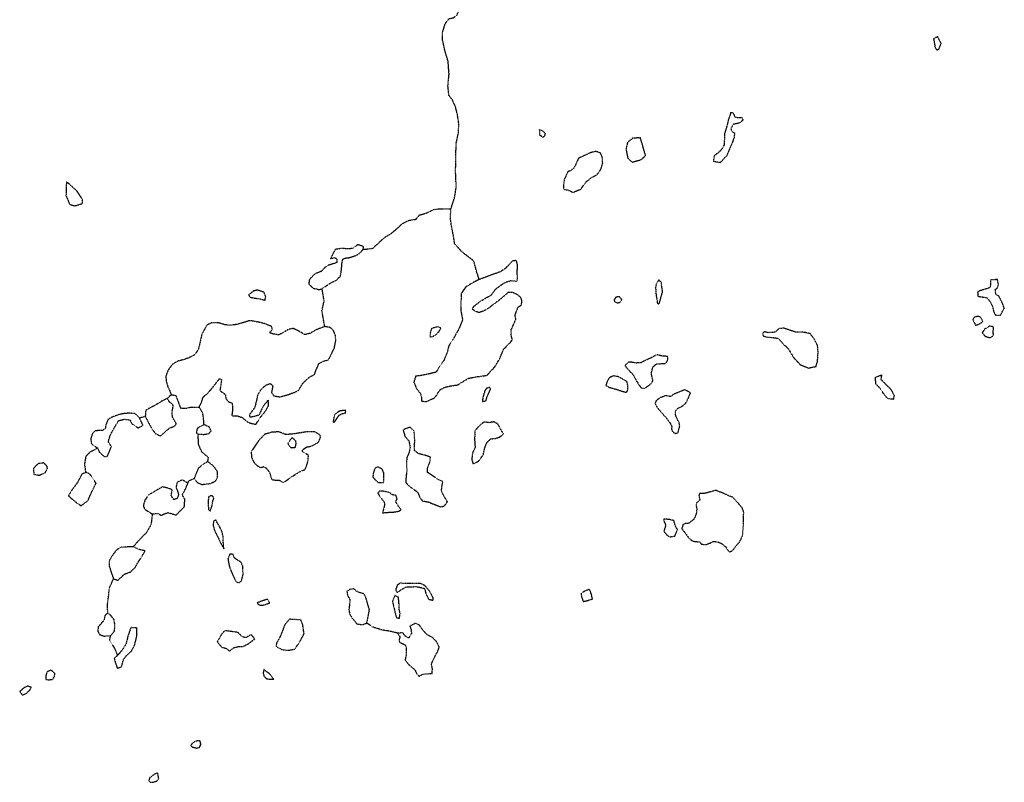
# Model space of a CAD drawing. Extents: x 10554 to 44778, y 34697 to 55088.
# Tile 15 of 51: x 17173 to 19198, y 48837 to 50406. Entities that reach past the tile are written whole.
import ezdxf

# ---------------------------------------------------------------- set-up
doc = ezdxf.new("R2010")
doc.units = 0
doc.header["$MEASUREMENT"] = 0
doc.linetypes.add('WATER1', pattern=[0.425, 0.125, -0.075, 0, -0.075, 0, -0.075, 0, -0.075])
doc.layers.add('V-TOPO-EWAT-LAKE', color=20, linetype='WATER1')
doc.layers.add('V-TOPO-EWAT-STRE', color=20, linetype='WATER1')

msp = doc.modelspace()

# ---------------------------------------------------------------- linework, layer by layer
at = {"layer": 'V-TOPO-EWAT-LAKE', "flags": 128}
for points in [[(19060.9, 50370.5), (19056.4, 50368.8), (19052.2, 50366.4), (19054.3, 50355.5), (19055.7, 50347.7), (19059.3, 50343.4), (19063.3, 50345.1), (19067.9, 50356.6)], [(18600.3, 50114.1), (18601.5, 50126), (18615.5, 50137.4), (18622.5, 50148.5), (18622.8, 50159.8), (18623.2, 50171.3), (18628.5, 50189), (18631.3, 50200.9), (18634.1, 50208), (18635.9, 50215.3), (18640.1, 50214.3), (18643.6, 50205.8), (18649.7, 50204.4), (18657.5, 50204.7), (18660.7, 50199), (18652.3, 50192.9), (18640.7, 50190.7), (18635.7, 50182.4), (18636.1, 50177.3), (18642.8, 50172.7), (18642.5, 50164.5), (18637.6, 50151), (18634.5, 50144.4), (18630.2, 50133.6), (18626.8, 50125.8), (18617.8, 50116.2), (18613.4, 50111.6)], [(18242.2, 50179.9), (18249.2, 50176.6), (18253.7, 50172.2), (18252.9, 50167.3), (18249.1, 50163.7), (18243, 50168.1)], [(18449.4, 50162.6), (18434, 50162.2), (18423.1, 50153.5), (18419.8, 50139.5), (18423.4, 50121.2), (18432.8, 50112.8), (18450.3, 50117.7), (18460.3, 50125.8), (18456.6, 50138.5), (18453.9, 50148.2)], [(18300.8, 50055.6), (18310.6, 50050.6), (18327.2, 50057.4), (18336, 50070), (18346.7, 50079.8), (18360.5, 50087.1), (18368, 50097.6), (18372, 50110.2), (18371.2, 50122.5), (18367.7, 50131.5), (18357.4, 50134.8), (18346.2, 50131.8), (18331.4, 50124.8), (18322.1, 50120.7), (18317.1, 50109.2), (18311.8, 50099.6), (18305.3, 50094.7), (18300.2, 50093.2), (18292.9, 50076.9), (18291.4, 50064.7), (18291.5, 50056.5)], [(17284.2, 50059), (17277.8, 50065.8), (17269.5, 50071.6), (17268.9, 50064.7), (17268.4, 50043.8), (17276, 50025.9), (17286.7, 50023), (17302.3, 50027.7), (17302.1, 50036.5), (17290.6, 50053.9)], [(17868.4, 49942.9), (17857.1, 49935.1), (17847.7, 49934.2), (17835.2, 49935.3), (17822, 49933.2), (17816.1, 49922), (17812.2, 49914.8), (17821.7, 49916.4), (17825.3, 49912.8), (17825, 49906.1), (17818.8, 49903.9), (17806.9, 49900.3), (17800.2, 49895.6), (17794.1, 49888.4), (17781.3, 49883.3), (17775.6, 49878.2), (17768.6, 49870.8), (17767.7, 49862), (17777.2, 49853.2), (17789.8, 49850.6), (17795.2, 49852.5), (17808.5, 49861.9), (17824.5, 49870.4), (17832.7, 49878), (17834.9, 49891.9), (17836.1, 49906.8), (17837.7, 49913.7), (17844, 49915.6), (17851.1, 49916.4), (17864.8, 49921), (17872, 49925.2), (17879.5, 49933.5), (17880.2, 49939.2)], [(18117.9, 49871.2), (18106.3, 49865.7), (18089.8, 49855.4), (18081.2, 49842.7), (18080.3, 49821), (18080.2, 49808.1), (18083.7, 49788.4), (18076.6, 49770.4), (18063.1, 49746.4), (18055.4, 49734.6), (18052.1, 49721.2), (18045.7, 49705.3), (18037.2, 49692.8), (18028.9, 49680.6), (18010.6, 49676.1), (17996.7, 49673.5), (17987.3, 49672.7), (17983.6, 49660), (17988.9, 49647.6), (17997.4, 49636.5), (17999.3, 49628.1), (17999.5, 49621.4), (18008.5, 49620.1), (18025.2, 49627.4), (18029.7, 49632.2), (18037.1, 49644.3), (18046.6, 49649.6), (18063.2, 49653.4), (18073.9, 49654.5), (18085, 49661.6), (18096.3, 49668.4), (18114.4, 49671.6), (18134, 49674.2), (18150.7, 49692.6), (18160.6, 49709.2), (18167.7, 49727), (18177.1, 49737.3), (18182.8, 49742.7), (18186, 49747.6), (18183.7, 49757.2), (18184.1, 49768.4), (18193.3, 49789.1), (18191.9, 49798.3), (18197.8, 49814.4), (18204.9, 49819), (18206, 49827.1), (18203.8, 49834.2), (18195.6, 49840.8), (18187.3, 49844.5), (18177.7, 49844.7), (18157, 49827.2), (18147.2, 49820.2), (18136.6, 49811.8), (18126.3, 49806.1), (18117.7, 49803.2), (18111.4, 49805.3), (18103.6, 49810.2), (18107.6, 49816.7), (18120.2, 49826.4), (18133.6, 49834.5), (18142.3, 49838.9), (18152, 49851.8), (18164.8, 49861.3), (18172.9, 49866.1), (18182.6, 49869), (18190.8, 49868.4), (18195.9, 49867.9), (18197.1, 49874.8), (18195.9, 49885.3), (18196.7, 49894.8), (18196.8, 49902.8), (18194.4, 49910.3), (18185.8, 49909.3), (18171.8, 49893.7), (18160.5, 49886.8), (18147.5, 49882.2)], [(18487.2, 49870.4), (18482.2, 49862.5), (18480.7, 49856.2), (18481.1, 49848.4), (18481.9, 49837.2), (18483.9, 49828.7), (18483.8, 49822.7), (18488.1, 49821), (18490.1, 49828.5), (18495.1, 49845.9), (18493.3, 49858.4), (18492.7, 49865.6)], [(19179.1, 49871), (19169.7, 49870.7), (19169.5, 49860.4), (19167.8, 49854.2), (19154, 49850.1), (19142.9, 49846.3), (19143.4, 49836.9), (19161.6, 49834), (19166.9, 49828.4), (19173.7, 49815.4), (19175.7, 49806.1), (19179.5, 49798.4), (19189.8, 49797.7), (19197.7, 49812.2), (19193.2, 49824.5), (19187.2, 49836.5), (19180.3, 49841.2), (19179.1, 49850.5), (19184.2, 49854.9), (19185.7, 49861.8), (19183.5, 49871.2)], [(17675.7, 49845.1), (17661.9, 49849.7), (17653.9, 49847.5), (17643.9, 49839.8), (17646.6, 49834.9), (17657.7, 49833.1), (17669.8, 49831), (17677.8, 49828.8), (17679.1, 49836.3)], [(18405.4, 49836.4), (18398.7, 49834.4), (18395.5, 49829.7), (18396.6, 49825.7), (18403, 49823.1), (18407.6, 49824.8), (18411.4, 49830.1)], [(17800.4, 49774.5), (17782.7, 49767.9), (17770.9, 49760.8), (17759.4, 49757.8), (17745.9, 49766), (17735.5, 49770.5), (17726.1, 49768.7), (17713.2, 49761.2), (17705.6, 49757.4), (17693.2, 49759.6), (17687.1, 49761.7), (17692.9, 49769.2), (17690.8, 49775), (17676.1, 49780.7), (17660.2, 49784.6), (17645.9, 49786.8), (17634.8, 49783.1), (17618.2, 49778.6), (17605.3, 49777.2), (17594.4, 49778.4), (17581.8, 49782.5), (17567, 49782), (17557.7, 49777.1), (17547.5, 49758.5), (17543.6, 49740.1), (17540.5, 49727.9), (17533.2, 49716.3), (17520.2, 49710), (17510.1, 49706.3), (17499.3, 49703.7), (17487.7, 49697.4), (17478.4, 49685.3), (17473.8, 49672.8), (17474.4, 49662.4), (17477.4, 49652.1), (17484.9, 49634.4), (17494.1, 49632.9), (17498.1, 49622.4), (17504, 49606.6), (17514.8, 49606.7), (17526.3, 49609.1), (17542.5, 49609), (17547.7, 49620.2), (17550.2, 49629), (17561.4, 49639.2), (17569.8, 49649), (17583.9, 49667.6), (17588.3, 49665.2), (17584.9, 49643), (17595.9, 49635), (17597.6, 49625.8), (17602.3, 49620), (17609.3, 49617.9), (17611.1, 49610.7), (17610.4, 49598.9), (17609.3, 49591.2), (17621.1, 49590.8), (17631, 49587.6), (17637.7, 49581.3), (17644.9, 49576.9), (17658.8, 49573.3), (17667.8, 49587.3), (17679.4, 49602.1), (17684.6, 49611.1), (17684.6, 49623.7), (17674.3, 49611.5), (17664.7, 49592), (17655.8, 49589.7), (17647, 49587.7), (17646.4, 49594), (17657.1, 49608.4), (17660.7, 49622.4), (17663.1, 49634.3), (17670.5, 49646.4), (17679.9, 49654.4), (17688.5, 49657.4), (17693.6, 49652.3), (17690.8, 49638.5), (17696.3, 49632), (17708.4, 49630), (17722.9, 49633.9), (17740.5, 49640.2), (17747, 49643.9), (17755.3, 49657.9), (17768.8, 49670.7), (17779.2, 49675.7), (17782.3, 49684), (17788.5, 49698.4), (17798.8, 49704.1), (17808.1, 49705.9), (17815, 49719.4), (17820.4, 49731.1), (17823.4, 49746.1), (17822.2, 49757.2), (17818.6, 49766.3), (17811.7, 49772.8)], [(19149.7, 49793.3), (19144, 49795.5), (19136.7, 49794.2), (19132.8, 49789.1), (19136.9, 49781), (19138.7, 49777.2), (19143.5, 49778.7), (19153.6, 49784.3)], [(18033.9, 49774), (18026.6, 49772.5), (18019.4, 49769.8), (18017.6, 49762.6), (18016.6, 49753.9), (18021.2, 49753.6), (18030.1, 49758.7), (18036.1, 49765), (18039.4, 49771.4)], [(18806.5, 49749.6), (18798.6, 49760), (18786.5, 49762.7), (18769.6, 49762.8), (18755.3, 49767.4), (18744.5, 49771.3), (18734.3, 49770.5), (18727.4, 49763.4), (18720.2, 49762.3), (18711.9, 49762), (18705, 49763.7), (18701.2, 49761.4), (18701.5, 49756), (18708.1, 49753.2), (18722.6, 49752), (18732.9, 49750.2), (18742.9, 49738.9), (18753.1, 49729.6), (18764.6, 49710.8), (18778, 49696.3), (18794.8, 49689.3), (18810.7, 49692.5), (18813.7, 49703.1), (18814.9, 49722), (18813.8, 49736.1)], [(19167.7, 49775.7), (19157.4, 49769.2), (19152.3, 49761.9), (19158.1, 49754.8), (19167.5, 49751.6), (19175.3, 49755.6), (19175, 49765.2), (19175.8, 49773.5)], [(18482.8, 49716.5), (18472.1, 49710.5), (18459.9, 49705.1), (18449.7, 49699.8), (18441.3, 49699.6), (18430.6, 49701.2), (18425.7, 49701.4), (18417.8, 49694.4), (18423.2, 49687.5), (18434.8, 49675.1), (18440.1, 49664.9), (18444.9, 49657.2), (18451.2, 49648), (18458.7, 49647.5), (18471.1, 49657), (18475.3, 49662.9), (18471.9, 49677.9), (18475.1, 49691.2), (18482.8, 49698), (18492.9, 49698.3), (18500.9, 49698.7), (18505.3, 49704.1), (18506.2, 49712.8), (18493.8, 49714.1)], [(18404, 49671.5), (18394.2, 49673.1), (18385.5, 49669.4), (18380.9, 49661.2), (18378.5, 49653.7), (18385, 49649.7), (18397.3, 49646.4), (18409, 49642.5), (18420.2, 49639.2), (18423.2, 49642), (18424, 49651.4), (18421.9, 49661.4)], [(18945.5, 49675.2), (18943.8, 49665.9), (18952.7, 49657.5), (18964.7, 49645.2), (18971, 49633.1), (18969.8, 49624.8), (18957.9, 49626.3), (18949.5, 49636.7), (18941, 49649.1), (18933.7, 49656.6), (18932.7, 49670.1)], [(18139.8, 49649.4), (18133.4, 49647.6), (18129.7, 49643), (18126.1, 49630.6), (18124.4, 49620.7), (18131.7, 49621.2), (18134.7, 49631.2), (18141.6, 49645.8)], [(18540.4, 49644.5), (18517.8, 49635.3), (18511.8, 49630.7), (18501.6, 49632.5), (18490.4, 49628.2), (18481.6, 49622), (18479.5, 49616.2), (18484.7, 49607.3), (18493.2, 49597.1), (18502.1, 49587.5), (18510.7, 49576), (18514.3, 49569), (18513.5, 49563.8), (18515.2, 49559.1), (18520.7, 49554.8), (18526.7, 49555.9), (18530.4, 49569.8), (18529.1, 49577.4), (18523, 49588.6), (18521.5, 49594.2), (18522, 49601.1), (18527.4, 49607.1), (18533.5, 49609.8), (18541.6, 49615.4), (18545.2, 49621.2), (18548.9, 49629.4), (18552.6, 49638.7)], [(17476.2, 49626.6), (17464.8, 49620.7), (17453.7, 49613.7), (17439.9, 49606.6), (17432.5, 49602.3), (17431.3, 49589.8), (17436.9, 49578.9), (17445.1, 49564.4), (17452, 49554.7), (17462.5, 49549.5), (17473.6, 49559.5), (17481.5, 49565.7), (17490.8, 49569.5), (17495.5, 49574.4), (17487.4, 49588.5), (17486.5, 49597.8), (17489, 49612.4), (17481.4, 49619.4)], [(17844, 49602), (17832.3, 49601.4), (17822.8, 49595.3), (17819.8, 49590.8), (17817.5, 49578.3), (17820.6, 49578.1), (17825.7, 49586), (17830, 49592.2), (17836.6, 49595.8), (17843, 49596.6)], [(17419.3, 49587.2), (17409.8, 49595.8), (17397.6, 49596.4), (17388.6, 49595.7), (17376.4, 49593.2), (17361.9, 49587.5), (17354.9, 49583.6), (17350.4, 49572.7), (17349.1, 49564.2), (17342.9, 49560.9), (17329.3, 49560.3), (17322.7, 49554.5), (17319.4, 49544.3), (17320.6, 49533.8), (17325.4, 49530), (17333.5, 49524.9), (17336.6, 49516.9), (17346.2, 49507.7), (17353.3, 49507.3), (17361.8, 49527.6), (17355.4, 49538.1), (17360.1, 49552.6), (17369.1, 49568.4), (17371.9, 49573.4), (17376.8, 49581.1), (17388.5, 49584), (17399.6, 49582.8), (17403.5, 49574.8), (17417, 49566.1), (17426.7, 49571.5)], [(17552.3, 49572.7), (17543.1, 49568.3), (17537.9, 49564.4), (17536.5, 49555.7), (17540, 49553.8), (17551.2, 49552.6), (17562, 49554.4), (17567, 49559.8), (17562.9, 49568.1)], [(18043.1, 49455.6), (18035, 49459.4), (18020.5, 49468.7), (18011.5, 49474.8), (18012.2, 49484.9), (18016.8, 49496.3), (18017.7, 49506.1), (18006.6, 49509.9), (17993.2, 49513.2), (17985.3, 49519.5), (17985.3, 49532.4), (17985.5, 49543.4), (17984.2, 49559.6), (17976.3, 49567.4), (17967.8, 49565), (17961.5, 49561.7), (17965.4, 49548.8), (17973.4, 49539.8), (17975.9, 49525.9), (17973.9, 49515.3), (17969.1, 49504.8), (17968.5, 49491.9), (17969.2, 49478.4), (17967.7, 49466.3), (17967, 49453.4), (17977.3, 49444.1), (17991.2, 49434.3), (17996.7, 49421.7), (18001.4, 49416), (18013.2, 49414), (18029.5, 49407.4), (18038, 49404), (18046.4, 49405.4), (18052.8, 49414.2), (18045.6, 49426), (18040.2, 49436.5)], [(18128, 49578.3), (18119.8, 49572), (18109.4, 49560.6), (18108.5, 49542.2), (18109.6, 49525.9), (18104.4, 49514.9), (18102.7, 49500.5), (18105.4, 49492.3), (18117.3, 49498.2), (18126.5, 49511.1), (18129.1, 49523.8), (18133.9, 49536.2), (18141.3, 49543.6), (18151.5, 49544.7), (18160.2, 49547.2), (18167.9, 49553.9), (18162.6, 49563.1), (18156.8, 49573.8), (18148.4, 49578.6), (18138.8, 49576.9)], [(17740.4, 49554.3), (17720.7, 49552.2), (17706.4, 49558), (17692.1, 49557.3), (17676.7, 49552.8), (17665.3, 49541), (17655.3, 49526.1), (17649.1, 49516.7), (17650.1, 49505.5), (17654.7, 49495.3), (17661.9, 49488.2), (17668.9, 49484.4), (17674.8, 49486.5), (17680.4, 49483.4), (17687.3, 49473.9), (17689.5, 49465.9), (17691.6, 49459.7), (17699.8, 49458.6), (17707.1, 49458.5), (17715.6, 49453.8), (17739.2, 49470.1), (17752.1, 49477.8), (17760.3, 49480.4), (17765.8, 49496.4), (17766.9, 49509.8), (17754.6, 49517.7), (17754.7, 49521), (17763.6, 49527), (17773.1, 49528.7), (17779.7, 49532.3), (17787.7, 49536.8), (17791.5, 49545.8), (17791.3, 49551.4), (17780.3, 49557.7), (17763.5, 49558.2)], [(17733.3, 49546.1), (17739.8, 49540.8), (17741.3, 49534.1), (17738.9, 49525.1), (17732.1, 49524.8), (17727.2, 49529), (17725.2, 49535.1), (17729.7, 49541.6)], [(17222.4, 49494.2), (17211.2, 49492.5), (17201.4, 49482.5), (17202.3, 49470.5), (17213.7, 49468.9), (17226, 49474.5), (17230.4, 49482.9), (17229.5, 49487.4)], [(17560.2, 49497.1), (17548.4, 49490), (17540.3, 49483), (17532.2, 49462.4), (17537.9, 49454.1), (17547.9, 49449.8), (17564.7, 49451.7), (17575.6, 49456.6), (17579.9, 49463.7), (17580.2, 49476.4), (17571.2, 49487.8)], [(17900.4, 49473.8), (17899.4, 49465.2), (17904.6, 49459.2), (17911.5, 49453.7), (17922.1, 49454), (17922.1, 49473.2), (17918.4, 49481.9), (17908, 49486.2), (17903.2, 49482.5)], [(17309.6, 49474.4), (17301.1, 49471.3), (17291.8, 49453.3), (17280.4, 49438.1), (17273.3, 49426.4), (17280, 49420.7), (17291.4, 49411.3), (17299.7, 49406), (17313.6, 49416.8), (17322.1, 49436.1), (17330.2, 49452.2), (17323.8, 49462), (17317.5, 49471.2)], [(17486.8, 49438.9), (17477.1, 49442.5), (17466.8, 49444.8), (17456.1, 49438.7), (17444.3, 49431.5), (17438.1, 49428.3), (17430.5, 49417.3), (17427.3, 49406.2), (17430.2, 49398.9), (17445.9, 49389.1), (17458.3, 49390.4), (17463.6, 49385.9), (17470.1, 49389.2), (17478.2, 49391.9), (17495.3, 49387), (17511.7, 49403.9), (17512.9, 49419.2), (17507.4, 49428.5), (17512.4, 49437.1), (17519.3, 49452.3), (17507.9, 49459.1), (17496.6, 49454), (17494.7, 49443.5), (17498, 49435.8), (17500, 49428.7), (17497, 49421.2), (17490.7, 49418.5), (17484.8, 49426.3)], [(17569, 49426.9), (17562.1, 49425.3), (17560.9, 49417.5), (17560.8, 49405.9), (17561.8, 49397.6), (17564.9, 49395.2), (17568.4, 49405), (17570, 49413.9), (17572.6, 49422.3)], [(17947, 49427.3), (17939.5, 49428.5), (17933, 49433.5), (17920.6, 49435.8), (17912.5, 49435.8), (17909.5, 49432.1), (17916.2, 49421.9), (17922.5, 49413.9), (17923.6, 49408.5), (17922.1, 49401.8), (17919.3, 49391.6), (17931.6, 49392.5), (17942.8, 49393.2), (17952.6, 49394.7), (17957.7, 49398), (17952.2, 49404.8), (17945.9, 49415), (17949.4, 49420)], [(18604.3, 49437.6), (18591.4, 49434), (18580.7, 49431.3), (18571.4, 49431.6), (18569.8, 49427.5), (18571.8, 49417.6), (18564.2, 49410.8), (18564, 49406.4), (18565.6, 49400), (18564.3, 49389.2), (18559.2, 49377.8), (18548.4, 49369.7), (18541.6, 49369.2), (18537.2, 49367.6), (18534.4, 49358.8), (18542.1, 49349.1), (18550, 49338.5), (18557.2, 49333.3), (18571.3, 49331.6), (18575.4, 49327), (18583.8, 49326.1), (18593.7, 49329.7), (18599.8, 49332.8), (18610, 49331.3), (18617.2, 49327.8), (18624.9, 49321.3), (18627.5, 49317.2), (18632.8, 49310.8), (18639.2, 49314.1), (18647, 49324.1), (18654.4, 49333.1), (18659.7, 49344.9), (18661.1, 49363.4), (18661.6, 49378.9), (18661.9, 49393.2), (18658.8, 49401.9), (18648.9, 49413.4), (18640.5, 49422.9), (18631.6, 49426.2), (18621.4, 49431.2)], [(18518.4, 49375.5), (18509, 49377.6), (18497.8, 49378.8), (18497.8, 49374), (18501.7, 49365.9), (18499.3, 49359.3), (18497.8, 49353.3), (18503.9, 49345.7), (18510.3, 49342.1), (18520.5, 49343.8), (18525.6, 49356.8), (18521.3, 49364.5)], [(17572.3, 49374.8), (17570.8, 49366.7), (17573.9, 49354.6), (17580, 49342.8), (17586.2, 49329.8), (17593.2, 49317), (17592, 49326.7), (17591.7, 49342.4), (17589.3, 49351.8), (17585.8, 49360.5), (17582, 49366.4), (17576.6, 49376.7)], [(17406.6, 49321.6), (17394.6, 49321.2), (17380.3, 49320.6), (17371.5, 49314.2), (17361.5, 49300.5), (17357, 49292.6), (17357.1, 49282.8), (17360.9, 49270.2), (17366.1, 49255.9), (17375, 49252.7), (17388.7, 49265.5), (17401.7, 49270.3), (17410.9, 49279.3), (17417.2, 49290.8), (17424.5, 49301.3), (17431, 49313.2), (17417.9, 49316.3)], [(17605.5, 49306.8), (17601.3, 49297.2), (17604.7, 49279.6), (17611.2, 49263.6), (17617.8, 49250.2), (17624, 49247.7), (17629.2, 49251.7), (17632.6, 49264.2), (17632, 49281.4), (17628.4, 49289.9), (17619.1, 49295.4), (17615, 49298.5), (17611.7, 49305.9)], [(18023.2, 49210.9), (18015, 49213), (18009.2, 49224.1), (18006.8, 49235.2), (17989.5, 49239.1), (17967.7, 49238.5), (17956.4, 49232.2), (17949.7, 49227.4), (17946.8, 49233.2), (17950.6, 49243.8), (17955.5, 49247.3), (17969.3, 49246.7), (17985.9, 49247), (17996.5, 49246.9), (18005.7, 49242.7), (18014.1, 49232.7), (18018.9, 49224.3), (18022.4, 49217.4)], [(17886.8, 49164.7), (17889.2, 49175.3), (17892.3, 49192.2), (17888.6, 49205), (17884.8, 49218), (17881, 49224.7), (17871.7, 49227.6), (17866, 49230.1), (17860.9, 49235), (17853.4, 49234.6), (17845.9, 49230), (17847.4, 49221.7), (17852.4, 49212.6), (17850.2, 49192.4), (17851.5, 49184.2), (17856.9, 49174.4), (17867.2, 49162.7), (17878.6, 49161.7)], [(17944.8, 49221.2), (17939.5, 49210.1), (17942.8, 49195.4), (17945.4, 49184.9), (17947.6, 49176.4), (17954, 49174.5), (17955.5, 49184.9), (17953.6, 49192.5), (17953.7, 49200.8), (17952.7, 49208.6), (17952.2, 49217.6)], [(18345, 49234.1), (18335.2, 49230.5), (18327.5, 49225.6), (18328.8, 49217.9), (18332, 49209.4), (18340.1, 49210.9), (18351.1, 49214.3), (18348.6, 49224.7)], [(17682.6, 49213.8), (17661.1, 49206.4), (17664.6, 49202.6), (17670.4, 49201.3), (17677.6, 49202.7), (17687.3, 49206.3)], [(17354.4, 49185.4), (17348.8, 49180.9), (17346.7, 49170.8), (17341, 49164.2), (17334.8, 49156.7), (17333.6, 49148.1), (17338, 49140.9), (17346.7, 49137.9), (17360.3, 49138.8), (17368.3, 49148.7), (17368.9, 49162.4), (17367.1, 49172.1), (17360.5, 49180.5)], [(17401.8, 49155.4), (17396, 49139.1), (17391.8, 49121.8), (17383.7, 49108.5), (17374.7, 49098.4), (17367.4, 49091.7), (17370.9, 49080.3), (17373.8, 49072.1), (17382.6, 49074.7), (17386.9, 49090.1), (17394.8, 49100.1), (17402.8, 49107.1), (17409.1, 49118), (17412, 49129.7), (17414.4, 49139.4), (17414, 49149.1), (17414.5, 49154.8)], [(17751.3, 49171.3), (17727.5, 49172.6), (17718, 49161), (17713.6, 49148.8), (17708, 49135.3), (17701.3, 49123.4), (17700.3, 49116.8), (17712.9, 49110.1), (17725.5, 49108.7), (17738.9, 49111.4), (17748.1, 49124.4), (17757.9, 49142.7), (17756.1, 49155.6), (17755.1, 49162.1)], [(17950.4, 49143.8), (17955.1, 49136.5), (17953.5, 49130.8), (17953.9, 49125.4), (17965, 49120.4), (17968, 49116), (17968, 49099.1), (17965.6, 49088.7), (17973.9, 49078.7), (17985.5, 49069.1), (17989.7, 49060.5), (17994.6, 49055.4), (18002.2, 49059.8), (18010.9, 49060.5), (18021, 49060.9), (18022, 49070.5), (18019.7, 49080.6), (18027.2, 49096.3), (18032.9, 49106.6), (18036, 49115.3), (18030.5, 49126.1), (18022, 49134.9), (18011.2, 49140.6), (18001.4, 49151.1), (17998.5, 49156), (17994.3, 49160.9), (17987, 49164.2), (17975.5, 49158.3), (17977.8, 49151.9), (17979, 49143.6), (17972.8, 49133.8), (17965.5, 49138.2), (17961.3, 49144.9)], [(17649.2, 49141), (17638.2, 49134.7), (17630.4, 49136.7), (17622.4, 49145.2), (17612.8, 49146.8), (17603.2, 49148.2), (17594.8, 49148.8), (17588.2, 49141.8), (17583.4, 49133.1), (17579.4, 49126.4), (17588.8, 49114.9), (17598.1, 49112.7), (17604.6, 49107.2), (17613.4, 49114.2), (17623.2, 49116.5), (17632.5, 49116.9), (17643.8, 49122.4), (17656.4, 49132)], [(17238.2, 49068), (17229.7, 49064.5), (17226.9, 49056.1), (17227.2, 49048.7), (17232, 49048.1), (17241.4, 49049.1), (17244.6, 49054.9), (17245.6, 49061)], [(17687.2, 49060.3), (17681.3, 49064.4), (17675.3, 49069.2), (17673.8, 49061.8), (17675.7, 49055.1), (17680.5, 49050.4), (17687.5, 49049.1), (17695.6, 49049.7)], [(17189.2, 49035.1), (17180.8, 49030.7), (17173.2, 49023.9), (17178.9, 49016.7), (17187.2, 49020.5), (17194.4, 49027.5), (17197.2, 49032.3)], [(17543.9, 48923), (17536.4, 48922.1), (17528, 48917.6), (17524.6, 48912.5), (17528.7, 48909.8), (17537.2, 48907.6), (17543, 48908.9), (17545.8, 48915.4)], [(17457.2, 48856.2), (17450.5, 48854.1), (17440.4, 48846.3), (17438.5, 48840.3), (17441.3, 48837.2), (17449.9, 48838), (17455.8, 48840.2), (17459.1, 48844.7)]]:
    msp.add_lwpolyline(points, close=True, dxfattribs=at)
at = {"layer": 'V-TOPO-EWAT-STRE', "flags": 128}
for points in [[(18117.9, 49871.2), (18115.2, 49880.6), (18113.3, 49885.9), (18106.9, 49909.5), (18094.6, 49918.8), (18080.6, 49930.1), (18067.5, 49945.1), (18065.4, 49959.6), (18061.3, 49980.5), (18058.7, 49996.8), (18060, 50016.9), (18067, 50038.2), (18070.8, 50060.6), (18069.5, 50093.4), (18070.1, 50124.7), (18070.6, 50151.1), (18075.2, 50172.3), (18076.2, 50191.6), (18073.3, 50210.3), (18069.5, 50226.2), (18062.8, 50241.3), (18055.9, 50250), (18053.7, 50269.7), (18056.1, 50293.9), (18054, 50320.6), (18047.7, 50341.6), (18042.6, 50364.4), (18042.7, 50379.7), (18048.2, 50397.4), (18055.5, 50407.6), (18064.8, 50409.7), (18072.3, 50414.9), (18078.4, 50429.6), (18082, 50447.4), (18081.1, 50462.8), (18075.3, 50473.1), (18069.4, 50487.5), (18078.8, 50495.9), (18083.7, 50501.1), (18078.9, 50515.8), (18071.6, 50530.7), (18070.8, 50545.8), (18061.5, 50563.3)], [(17879.5, 49933.5), (17887.4, 49934.1), (17899.2, 49935.6), (17910.7, 49946.2), (17924.7, 49958.9), (17936.3, 49965.4), (17949.1, 49976.1), (17959.9, 49986.2), (17972.7, 49992.8), (17988.1, 49995.4), (17995.7, 50004.3), (18008.2, 50007.6), (18024, 50015.3), (18037.7, 50017), (18060, 50016.9)], [(17800.4, 49774.5), (17794.7, 49807.2), (17799.2, 49827), (17795.2, 49852.5)], [(17476.2, 49626.6), (17484.9, 49634.4)], [(17552.3, 49572.7), (17551.1, 49586.9), (17549.7, 49596.2), (17542.5, 49609)], [(17419.3, 49587.2), (17431.3, 49589.8)], [(17560.2, 49497.1), (17561.2, 49505.3), (17548, 49516.5), (17541.2, 49531.8), (17540, 49553.8)], [(17309.6, 49474.4), (17306.9, 49491.1), (17310, 49508.4), (17318, 49516.7), (17333.5, 49524.9)], [(17519.3, 49452.3), (17520.9, 49457.5), (17532.2, 49462.4)], [(17445.9, 49389.1), (17443.1, 49366.6), (17432.8, 49349.6), (17418.6, 49335.5), (17406.6, 49321.6)], [(17354.4, 49185.4), (17353.7, 49201.9), (17356.7, 49225.7), (17357.1, 49235.4), (17366.1, 49255.9)], [(17950.4, 49143.8), (17937, 49147.4), (17917.9, 49150.5), (17899.8, 49156.3), (17886.8, 49164.7)], [(17374.7, 49098.4), (17368.8, 49112.9), (17358.2, 49129), (17360.3, 49138.8)]]:
    msp.add_lwpolyline(points, dxfattribs=at)

doc.saveas('drawing.dxf')
